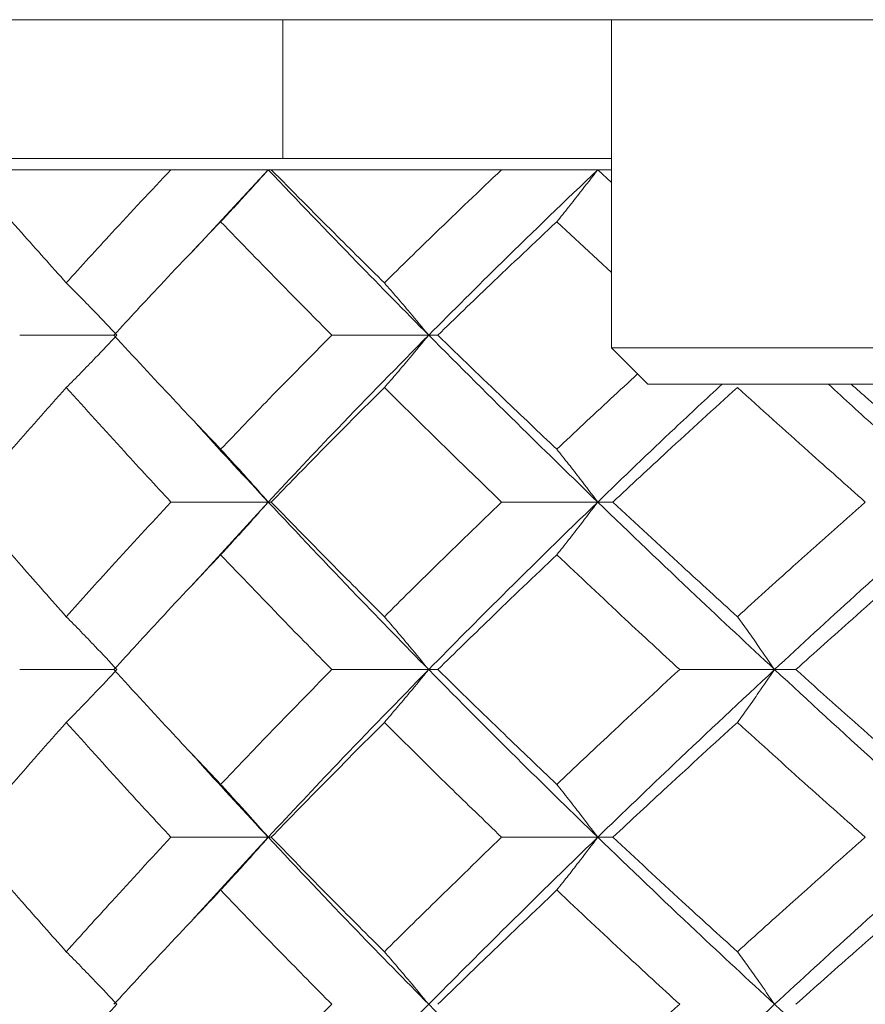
# Model space of a CAD drawing. Header units: inches. Extents: x 0.8 to 21, y 1.2 to 16.5.
# Tile 10 of 88: x 8.644 to 8.827, y 3.718 to 3.931. Entities that reach past the tile are written whole.
import ezdxf

# ---------------------------------------------------------------- set-up
doc = ezdxf.new("R2010")
doc.units = ezdxf.units.IN
doc.header["$MEASUREMENT"] = 0

msp = doc.modelspace()

# ---------------------------------------------------------------- linework, layer by layer
at = {"color": 7, "linetype": 'Continuous', "lineweight": 15}
for p, q in [((8.81323, 3.93113), (8.27936, 3.93113)), ((8.70117, 3.90112), (8.70117, 3.93113)), ((8.7721, 3.93113), (8.7721, 3.86026)), ((8.82347, 3.93113), (8.81323, 3.93113)), ((9.03239, 3.93113), (8.82347, 3.93113)), ((8.7721, 3.90112), (8.60717, 3.90112)), ((8.67703, 3.89871), (8.63286, 3.89871)), ((8.69803, 3.89871), (8.67703, 3.89871)), ((8.69803, 3.89871), (8.68165, 3.88108)), ((8.69869, 3.89871), (8.69803, 3.89871)), ((8.7484, 3.89871), (8.69869, 3.89871)), ((8.76915, 3.89871), (8.7484, 3.89871)), ((8.76915, 3.89871), (8.7721, 3.89593)), ((8.7721, 3.89871), (8.76915, 3.89871)), ((8.76033, 3.88749), (8.7721, 3.87655)), ((8.66472, 3.86298), (8.64438, 3.86298)), ((8.73266, 3.86298), (8.71175, 3.86298)), ((8.73266, 3.86298), (8.73464, 3.86298)), ((8.7721, 3.86026), (8.77998, 3.85238)), ((8.92171, 3.86026), (8.7721, 3.86026)), ((8.91384, 3.85238), (8.77998, 3.85238)), ((8.69803, 3.82694), (8.67703, 3.82694)), ((8.69803, 3.82694), (8.68165, 3.80904)), ((8.69803, 3.82694), (8.69869, 3.82694)), ((8.76915, 3.82694), (8.7484, 3.82694)), ((8.76915, 3.82694), (8.77243, 3.82694)), ((8.66472, 3.79074), (8.64438, 3.79074)), ((8.73266, 3.79074), (8.71175, 3.79074)), ((8.73266, 3.79074), (8.73464, 3.79074)), ((8.80734, 3.79074), (8.78684, 3.79074)), ((8.80734, 3.79074), (8.81192, 3.79074)), ((8.69803, 3.75453), (8.67703, 3.75453)), ((8.69803, 3.75453), (8.68164, 3.73664)), ((8.69803, 3.75453), (8.69869, 3.75453)), ((8.76915, 3.75453), (8.7484, 3.75453)), ((8.76915, 3.75453), (8.77243, 3.75453))]:
    msp.add_line(p, q, dxfattribs=at)
for points, knots in [([(8.63286, 3.89871), (8.63682, 3.89417), (8.6439, 3.88604), (8.65122, 3.87788), (8.65444, 3.87428)], [0, 0, 0, 0, 0.559197, 1, 1, 1, 1]), ([(8.67703, 3.89871), (8.67275, 3.89417), (8.66509, 3.88604), (8.6577, 3.87788), (8.65444, 3.87428)], [0, 0, 0, 0, 0.5591965, 1, 1, 1, 1]), ([(8.68776, 3.88749), (8.68874, 3.88855), (8.69072, 3.89065), (8.69415, 3.89438), (8.69657, 3.89709), (8.69803, 3.89871)], [0, 0, 0, 0, 0.2858, 0.571601, 1, 1, 1, 1]), ([(8.69803, 3.89871), (8.70436, 3.89207), (8.71569, 3.88019), (8.72747, 3.86825), (8.73266, 3.86298)], [0, 0, 0, 0, 0.558883, 1, 1, 1, 1]), ([(8.69869, 3.89871), (8.70318, 3.89417), (8.71122, 3.88604), (8.71946, 3.87788), (8.7231, 3.87428)], [0, 0, 0, 0, 0.559197, 1, 1, 1, 1]), ([(8.7484, 3.89871), (8.74362, 3.89417), (8.73508, 3.88604), (8.72676, 3.87788), (8.7231, 3.87428)], [0, 0, 0, 0, 0.559197, 1, 1, 1, 1]), ([(8.76915, 3.89871), (8.76222, 3.89207), (8.74983, 3.88019), (8.73792, 3.86825), (8.73266, 3.86298)], [0, 0, 0, 0, 0.558883, 1, 1, 1, 1]), ([(8.76033, 3.88749), (8.76118, 3.88855), (8.76287, 3.89065), (8.76581, 3.89438), (8.7679, 3.89709), (8.76915, 3.89871)], [0, 0, 0, 0, 0.2858, 0.571601, 1, 1, 1, 1]), ([(8.68776, 3.88749), (8.68339, 3.88293), (8.67559, 3.87477), (8.66804, 3.86659), (8.66472, 3.86298)], [0, 0, 0, 0, 0.559287, 1, 1, 1, 1]), ([(8.68776, 3.88749), (8.69217, 3.88293), (8.70007, 3.87477), (8.70818, 3.86659), (8.71175, 3.86298)], [0, 0, 0, 0, 0.559287, 1, 1, 1, 1]), ([(8.76033, 3.88749), (8.75548, 3.88293), (8.74681, 3.87477), (8.73836, 3.86659), (8.73464, 3.86298)], [0, 0, 0, 0, 0.5592875, 1, 1, 1, 1]), ([(8.65444, 3.87428), (8.65549, 3.87323), (8.65759, 3.87111), (8.66124, 3.86736), (8.66382, 3.86462), (8.66538, 3.86298)], [0, 0, 0, 0, 0.285062, 0.570124, 1, 1, 1, 1]), ([(8.7231, 3.87428), (8.72402, 3.87323), (8.72585, 3.87111), (8.72904, 3.86736), (8.7313, 3.86462), (8.73266, 3.86298)], [0, 0, 0, 0, 0.285062, 0.570124, 1, 1, 1, 1]), ([(8.65444, 3.85165), (8.65549, 3.85271), (8.65758, 3.85483), (8.66123, 3.85859), (8.66382, 3.86133), (8.66538, 3.86298)], [0, 0, 0, 0, 0.284788, 0.569576, 1, 1, 1, 1]), ([(8.66472, 3.86298), (8.66895, 3.85839), (8.67652, 3.85018), (8.68432, 3.84195), (8.68776, 3.83833)], [0, 0, 0, 0, 0.559485, 1, 1, 1, 1]), ([(8.71175, 3.86298), (8.70721, 3.85839), (8.6991, 3.85018), (8.69123, 3.84195), (8.68776, 3.83833)], [0, 0, 0, 0, 0.559485, 1, 1, 1, 1]), ([(8.73266, 3.86298), (8.72607, 3.85627), (8.71428, 3.84428), (8.703, 3.83224), (8.69803, 3.82694)], [0, 0, 0, 0, 0.55931, 1, 1, 1, 1]), ([(8.7231, 3.85165), (8.72402, 3.85271), (8.72585, 3.85483), (8.72904, 3.85859), (8.7313, 3.86133), (8.73266, 3.86298)], [0, 0, 0, 0, 0.2847881, 0.5695763, 1, 1, 1, 1]), ([(8.73266, 3.86298), (8.73935, 3.85627), (8.75131, 3.84428), (8.76369, 3.83224), (8.76915, 3.82694)], [0, 0, 0, 0, 0.55931, 1, 1, 1, 1]), ([(8.73464, 3.86298), (8.73938, 3.85839), (8.74784, 3.85018), (8.75651, 3.84195), (8.76033, 3.83833)], [0, 0, 0, 0, 0.559485, 1, 1, 1, 1]), ([(8.77776, 3.8546), (8.7758, 3.8528), (8.76992, 3.84738), (8.76417, 3.84195), (8.76033, 3.83833)], [0, 0, 0, 0, 0.332541, 1, 1, 1, 1]), ([(8.79599, 3.85238), (8.79256, 3.8492), (8.78345, 3.84074), (8.77465, 3.83225), (8.76915, 3.82694)], [0, 0, 0, 0, 0.375567, 1, 1, 1, 1]), ([(8.81894, 3.85238), (8.82241, 3.8492), (8.83166, 3.84074), (8.84115, 3.83225), (8.84708, 3.82694)], [0, 0, 0, 0, 0.375567, 1, 1, 1, 1]), ([(8.82387, 3.85238), (8.82507, 3.85132), (8.83034, 3.84664), (8.83571, 3.84195), (8.83985, 3.83833)], [0, 0, 0, 0, 0.22712, 1, 1, 1, 1]), ([(8.65444, 3.85165), (8.65035, 3.84704), (8.64303, 3.83882), (8.63597, 3.83057), (8.63286, 3.82694)], [0, 0, 0, 0, 0.559577, 1, 1, 1, 1]), ([(8.65444, 3.85165), (8.65859, 3.84704), (8.66601, 3.83882), (8.67366, 3.83057), (8.67703, 3.82694)], [0, 0, 0, 0, 0.559577, 1, 1, 1, 1]), ([(8.7231, 3.85165), (8.71848, 3.84704), (8.71023, 3.83882), (8.70222, 3.83057), (8.69869, 3.82694)], [0, 0, 0, 0, 0.559577, 1, 1, 1, 1]), ([(8.7231, 3.85165), (8.72776, 3.84704), (8.7361, 3.83882), (8.74464, 3.83057), (8.7484, 3.82694)], [0, 0, 0, 0, 0.559577, 1, 1, 1, 1]), ([(8.7993, 3.85165), (8.79423, 3.84704), (8.78518, 3.83882), (8.77633, 3.83057), (8.77243, 3.82694)], [0, 0, 0, 0, 0.559577, 1, 1, 1, 1]), ([(8.7993, 3.85165), (8.8044, 3.84704), (8.81352, 3.83882), (8.82282, 3.83057), (8.82691, 3.82694)], [0, 0, 0, 0, 0.559577, 1, 1, 1, 1]), ([(8.68165, 3.84479), (8.68223, 3.84414), (8.68754, 3.8382), (8.69308, 3.83225), (8.69803, 3.82694)], [0, 0, 0, 0, 0.109425, 1, 1, 1, 1]), ([(8.68776, 3.83833), (8.68874, 3.83726), (8.6907, 3.83514), (8.69413, 3.83136), (8.69656, 3.8286), (8.69803, 3.82694)], [0, 0, 0, 0, 0.28433, 0.56866, 1, 1, 1, 1]), ([(8.76033, 3.83833), (8.76117, 3.83726), (8.76286, 3.83514), (8.7658, 3.83136), (8.76789, 3.8286), (8.76915, 3.82694)], [0, 0, 0, 0, 0.28433, 0.56866, 1, 1, 1, 1]), ([(8.63286, 3.82694), (8.63682, 3.82232), (8.64389, 3.81406), (8.65122, 3.8058), (8.65444, 3.80216)], [0, 0, 0, 0, 0.559775, 1, 1, 1, 1]), ([(8.67703, 3.82694), (8.67275, 3.82232), (8.6651, 3.81406), (8.6577, 3.8058), (8.65444, 3.80216)], [0, 0, 0, 0, 0.559775, 1, 1, 1, 1]), ([(8.68776, 3.81554), (8.68874, 3.81661), (8.6907, 3.81873), (8.69413, 3.82252), (8.69656, 3.82528), (8.69803, 3.82694)], [0, 0, 0, 0, 0.284185, 0.56837, 1, 1, 1, 1]), ([(8.69803, 3.82694), (8.70436, 3.82019), (8.71568, 3.80813), (8.72747, 3.79606), (8.73266, 3.79074)], [0, 0, 0, 0, 0.559738, 1, 1, 1, 1]), ([(8.69869, 3.82694), (8.70318, 3.82232), (8.71121, 3.81406), (8.71947, 3.8058), (8.7231, 3.80216)], [0, 0, 0, 0, 0.559775, 1, 1, 1, 1]), ([(8.7484, 3.82694), (8.74362, 3.82232), (8.73508, 3.81406), (8.72676, 3.8058), (8.7231, 3.80216)], [0, 0, 0, 0, 0.559775, 1, 1, 1, 1]), ([(8.76915, 3.82694), (8.76222, 3.82019), (8.74984, 3.80813), (8.73791, 3.79606), (8.73266, 3.79074)], [0, 0, 0, 0, 0.559738, 1, 1, 1, 1]), ([(8.76033, 3.81554), (8.76117, 3.81661), (8.76286, 3.81873), (8.7658, 3.82252), (8.76789, 3.82528), (8.76915, 3.82694)], [0, 0, 0, 0, 0.284185, 0.56837, 1, 1, 1, 1]), ([(8.76915, 3.82694), (8.77616, 3.82019), (8.7887, 3.80813), (8.80164, 3.79606), (8.80734, 3.79074)], [0, 0, 0, 0, 0.5597377, 1, 1, 1, 1]), ([(8.77243, 3.82694), (8.77739, 3.82232), (8.78626, 3.81406), (8.79531, 3.8058), (8.7993, 3.80216)], [0, 0, 0, 0, 0.559775, 1, 1, 1, 1]), ([(8.82691, 3.82694), (8.82171, 3.82232), (8.81241, 3.81406), (8.80331, 3.8058), (8.7993, 3.80216)], [0, 0, 0, 0, 0.559775, 1, 1, 1, 1]), ([(8.84708, 3.82694), (8.83956, 3.82019), (8.82613, 3.80813), (8.81308, 3.79606), (8.80734, 3.79074)], [0, 0, 0, 0, 0.559738, 1, 1, 1, 1]), ([(8.68776, 3.81554), (8.68339, 3.81092), (8.67559, 3.80265), (8.66804, 3.79438), (8.66472, 3.79074)], [0, 0, 0, 0, 0.559867, 1, 1, 1, 1]), ([(8.68776, 3.81554), (8.69217, 3.81092), (8.70006, 3.80265), (8.70818, 3.79438), (8.71175, 3.79074)], [0, 0, 0, 0, 0.559867, 1, 1, 1, 1]), ([(8.76033, 3.81554), (8.75548, 3.81092), (8.74681, 3.80265), (8.73836, 3.79438), (8.73464, 3.79074)], [0, 0, 0, 0, 0.559867, 1, 1, 1, 1]), ([(8.76033, 3.81554), (8.76522, 3.81092), (8.77397, 3.80265), (8.7829, 3.79438), (8.78684, 3.79074)], [0, 0, 0, 0, 0.559867, 1, 1, 1, 1]), ([(8.83985, 3.81554), (8.83459, 3.81092), (8.8252, 3.80265), (8.81598, 3.79438), (8.81192, 3.79074)], [0, 0, 0, 0, 0.559867, 1, 1, 1, 1]), ([(8.65444, 3.80216), (8.65549, 3.8011), (8.65758, 3.79897), (8.66123, 3.79518), (8.66381, 3.79241), (8.66538, 3.79074)], [0, 0, 0, 0, 0.284008, 0.568017, 1, 1, 1, 1]), ([(8.7231, 3.80216), (8.72401, 3.8011), (8.72584, 3.79897), (8.72903, 3.79518), (8.7313, 3.79241), (8.73266, 3.79074)], [0, 0, 0, 0, 0.2840084, 0.5680169, 1, 1, 1, 1]), ([(8.7993, 3.80216), (8.80007, 3.8011), (8.8016, 3.79897), (8.80429, 3.79518), (8.80619, 3.79241), (8.80734, 3.79074)], [0, 0, 0, 0, 0.284008, 0.568017, 1, 1, 1, 1]), ([(8.65444, 3.77932), (8.65549, 3.78039), (8.65758, 3.78252), (8.66123, 3.78631), (8.66381, 3.78908), (8.66538, 3.79074)], [0, 0, 0, 0, 0.2839923, 0.5679846, 1, 1, 1, 1]), ([(8.66472, 3.79074), (8.66895, 3.78611), (8.67652, 3.77784), (8.68432, 3.76957), (8.68776, 3.76594)], [0, 0, 0, 0, 0.560066, 1, 1, 1, 1]), ([(8.71175, 3.79074), (8.70721, 3.78611), (8.6991, 3.77784), (8.69122, 3.76957), (8.68776, 3.76594)], [0, 0, 0, 0, 0.560066, 1, 1, 1, 1]), ([(8.73266, 3.79074), (8.72607, 3.78398), (8.71429, 3.7719), (8.703, 3.75984), (8.69803, 3.75453)], [0, 0, 0, 0, 0.5601662, 1, 1, 1, 1]), ([(8.7231, 3.77932), (8.72401, 3.78039), (8.72584, 3.78252), (8.72903, 3.78631), (8.7313, 3.78908), (8.73266, 3.79074)], [0, 0, 0, 0, 0.283992, 0.567985, 1, 1, 1, 1]), ([(8.73266, 3.79074), (8.73935, 3.78398), (8.7513, 3.7719), (8.76369, 3.75984), (8.76915, 3.75453)], [0, 0, 0, 0, 0.560166, 1, 1, 1, 1]), ([(8.73464, 3.79074), (8.73938, 3.78611), (8.74784, 3.77784), (8.75651, 3.76957), (8.76033, 3.76594)], [0, 0, 0, 0, 0.560066, 1, 1, 1, 1]), ([(8.78684, 3.79074), (8.78183, 3.78611), (8.7729, 3.77784), (8.76417, 3.76957), (8.76033, 3.76594)], [0, 0, 0, 0, 0.560066, 1, 1, 1, 1]), ([(8.80734, 3.79074), (8.8001, 3.78398), (8.78717, 3.7719), (8.77465, 3.75984), (8.76915, 3.75453)], [0, 0, 0, 0, 0.560166, 1, 1, 1, 1]), ([(8.7993, 3.77932), (8.80007, 3.78039), (8.8016, 3.78252), (8.80429, 3.78631), (8.80619, 3.78908), (8.80734, 3.79074)], [0, 0, 0, 0, 0.283992, 0.567985, 1, 1, 1, 1]), ([(8.80734, 3.79074), (8.81466, 3.78398), (8.82772, 3.7719), (8.84117, 3.75984), (8.84708, 3.75453)], [0, 0, 0, 0, 0.560166, 1, 1, 1, 1]), ([(8.81192, 3.79074), (8.81709, 3.78611), (8.82631, 3.77784), (8.83572, 3.76957), (8.83985, 3.76594)], [0, 0, 0, 0, 0.560066, 1, 1, 1, 1]), ([(8.65444, 3.77932), (8.65034, 3.77469), (8.64303, 3.76642), (8.63597, 3.75816), (8.63286, 3.75453)], [0, 0, 0, 0, 0.560157, 1, 1, 1, 1]), ([(8.65444, 3.77932), (8.65859, 3.77469), (8.666, 3.76642), (8.67366, 3.75816), (8.67703, 3.75453)], [0, 0, 0, 0, 0.560157, 1, 1, 1, 1]), ([(8.7231, 3.77932), (8.71848, 3.77469), (8.71024, 3.76642), (8.70221, 3.75816), (8.69869, 3.75453)], [0, 0, 0, 0, 0.560157, 1, 1, 1, 1]), ([(8.7231, 3.77932), (8.72777, 3.77469), (8.73609, 3.76642), (8.74464, 3.75816), (8.7484, 3.75453)], [0, 0, 0, 0, 0.560157, 1, 1, 1, 1]), ([(8.7993, 3.77932), (8.79423, 3.77469), (8.78518, 3.76642), (8.77633, 3.75816), (8.77243, 3.75453)], [0, 0, 0, 0, 0.560157, 1, 1, 1, 1]), ([(8.7993, 3.77932), (8.8044, 3.77469), (8.81352, 3.76642), (8.82282, 3.75816), (8.82691, 3.75453)], [0, 0, 0, 0, 0.560157, 1, 1, 1, 1]), ([(8.68165, 3.77243), (8.68224, 3.77177), (8.68753, 3.7658), (8.69309, 3.75983), (8.69803, 3.75453)], [0, 0, 0, 0, 0.110649, 1, 1, 1, 1]), ([(8.68776, 3.76594), (8.68874, 3.76487), (8.6907, 3.76275), (8.69413, 3.75895), (8.69656, 3.75619), (8.69803, 3.75453)], [0, 0, 0, 0, 0.284098, 0.568196, 1, 1, 1, 1]), ([(8.76033, 3.76594), (8.76117, 3.76487), (8.76286, 3.76275), (8.7658, 3.75895), (8.76789, 3.75619), (8.76915, 3.75453)], [0, 0, 0, 0, 0.284098, 0.568196, 1, 1, 1, 1]), ([(8.63286, 3.75453), (8.63682, 3.7499), (8.64389, 3.74165), (8.65122, 3.73341), (8.65444, 3.72979)], [0, 0, 0, 0, 0.560356, 1, 1, 1, 1]), ([(8.67703, 3.75453), (8.67275, 3.7499), (8.6651, 3.74165), (8.6577, 3.73341), (8.65444, 3.72979)], [0, 0, 0, 0, 0.560356, 1, 1, 1, 1]), ([(8.68776, 3.74313), (8.68874, 3.74419), (8.6907, 3.74632), (8.69413, 3.75011), (8.69656, 3.75286), (8.69803, 3.75453)], [0, 0, 0, 0, 0.2842111, 0.5684222, 1, 1, 1, 1]), ([(8.69803, 3.75453), (8.70436, 3.74777), (8.71567, 3.73573), (8.72748, 3.72372), (8.73266, 3.71844)], [0, 0, 0, 0, 0.5605943, 1, 1, 1, 1]), ([(8.69869, 3.75453), (8.70318, 3.7499), (8.71121, 3.74165), (8.71947, 3.73341), (8.7231, 3.72979)], [0, 0, 0, 0, 0.560356, 1, 1, 1, 1]), ([(8.7484, 3.75453), (8.74362, 3.7499), (8.73509, 3.74165), (8.72676, 3.73341), (8.7231, 3.72979)], [0, 0, 0, 0, 0.560356, 1, 1, 1, 1]), ([(8.76915, 3.75453), (8.76221, 3.74777), (8.74985, 3.73573), (8.73791, 3.72372), (8.73266, 3.71844)], [0, 0, 0, 0, 0.560594, 1, 1, 1, 1]), ([(8.76033, 3.74313), (8.76117, 3.74419), (8.76286, 3.74632), (8.7658, 3.75011), (8.76789, 3.75286), (8.76915, 3.75453)], [0, 0, 0, 0, 0.2842111, 0.5684222, 1, 1, 1, 1]), ([(8.76915, 3.75453), (8.77617, 3.74777), (8.78869, 3.73573), (8.80164, 3.72372), (8.80734, 3.71844)], [0, 0, 0, 0, 0.5605943, 1, 1, 1, 1]), ([(8.77243, 3.75453), (8.7774, 3.7499), (8.78626, 3.74165), (8.79532, 3.73341), (8.7993, 3.72979)], [0, 0, 0, 0, 0.560356, 1, 1, 1, 1]), ([(8.82691, 3.75453), (8.8217, 3.7499), (8.81242, 3.74165), (8.80331, 3.73341), (8.7993, 3.72979)], [0, 0, 0, 0, 0.5603557, 1, 1, 1, 1]), ([(8.84708, 3.75453), (8.83956, 3.74777), (8.82614, 3.73573), (8.81308, 3.72372), (8.80734, 3.71844)], [0, 0, 0, 0, 0.5605943, 1, 1, 1, 1]), ([(8.68776, 3.74313), (8.68339, 3.73851), (8.6756, 3.73027), (8.66804, 3.72205), (8.66472, 3.71844)], [0, 0, 0, 0, 0.560447, 1, 1, 1, 1]), ([(8.68776, 3.74313), (8.69218, 3.73851), (8.70006, 3.73027), (8.70818, 3.72205), (8.71175, 3.71844)], [0, 0, 0, 0, 0.560447, 1, 1, 1, 1]), ([(8.76033, 3.74313), (8.75548, 3.73851), (8.74682, 3.73027), (8.73836, 3.72205), (8.73464, 3.71844)], [0, 0, 0, 0, 0.560447, 1, 1, 1, 1]), ([(8.76033, 3.74313), (8.76523, 3.73851), (8.77396, 3.73027), (8.78291, 3.72205), (8.78684, 3.71844)], [0, 0, 0, 0, 0.560447, 1, 1, 1, 1]), ([(8.83985, 3.74313), (8.83459, 3.73851), (8.8252, 3.73027), (8.81597, 3.72205), (8.81192, 3.71844)], [0, 0, 0, 0, 0.560447, 1, 1, 1, 1]), ([(8.65444, 3.72979), (8.65549, 3.72873), (8.65758, 3.72661), (8.66123, 3.72283), (8.66382, 3.72009), (8.66538, 3.71844)], [0, 0, 0, 0, 0.284599, 0.569198, 1, 1, 1, 1]), ([(8.7231, 3.72979), (8.72402, 3.72873), (8.72584, 3.72661), (8.72904, 3.72283), (8.7313, 3.72009), (8.73266, 3.71844)], [0, 0, 0, 0, 0.284599, 0.569198, 1, 1, 1, 1]), ([(8.7993, 3.72979), (8.80007, 3.72873), (8.80161, 3.72661), (8.80429, 3.72283), (8.80619, 3.72009), (8.80734, 3.71844)], [0, 0, 0, 0, 0.284599, 0.569198, 1, 1, 1, 1]), ([(8.65444, 3.70711), (8.65549, 3.70817), (8.65759, 3.71028), (8.66124, 3.71405), (8.66382, 3.71679), (8.66538, 3.71844)], [0, 0, 0, 0, 0.284841, 0.569681, 1, 1, 1, 1]), ([(8.71175, 3.71844), (8.70721, 3.71384), (8.6991, 3.70564), (8.69122, 3.69746), (8.68776, 3.69387)], [0, 0, 0, 0, 0.560645, 1, 1, 1, 1]), ([(8.73266, 3.71844), (8.72606, 3.71172), (8.7143, 3.69976), (8.70299, 3.68784), (8.69803, 3.68261)], [0, 0, 0, 0, 0.5610212, 1, 1, 1, 1]), ([(8.73266, 3.71844), (8.73936, 3.71172), (8.75129, 3.69976), (8.7637, 3.68784), (8.76915, 3.68261)], [0, 0, 0, 0, 0.561021, 1, 1, 1, 1]), ([(8.78684, 3.71844), (8.78183, 3.71384), (8.77291, 3.70564), (8.76417, 3.69746), (8.76033, 3.69387)], [0, 0, 0, 0, 0.560645, 1, 1, 1, 1]), ([(8.80734, 3.71844), (8.80009, 3.71172), (8.78718, 3.69976), (8.77465, 3.68784), (8.76915, 3.68261)], [0, 0, 0, 0, 0.5610212, 1, 1, 1, 1]), ([(8.80734, 3.71844), (8.81466, 3.71172), (8.82771, 3.69976), (8.84117, 3.68784), (8.84708, 3.68261)], [0, 0, 0, 0, 0.5610212, 1, 1, 1, 1])]:
    msp.add_open_spline(points, degree=3, knots=knots, dxfattribs=at)

doc.saveas('drawing.dxf')
